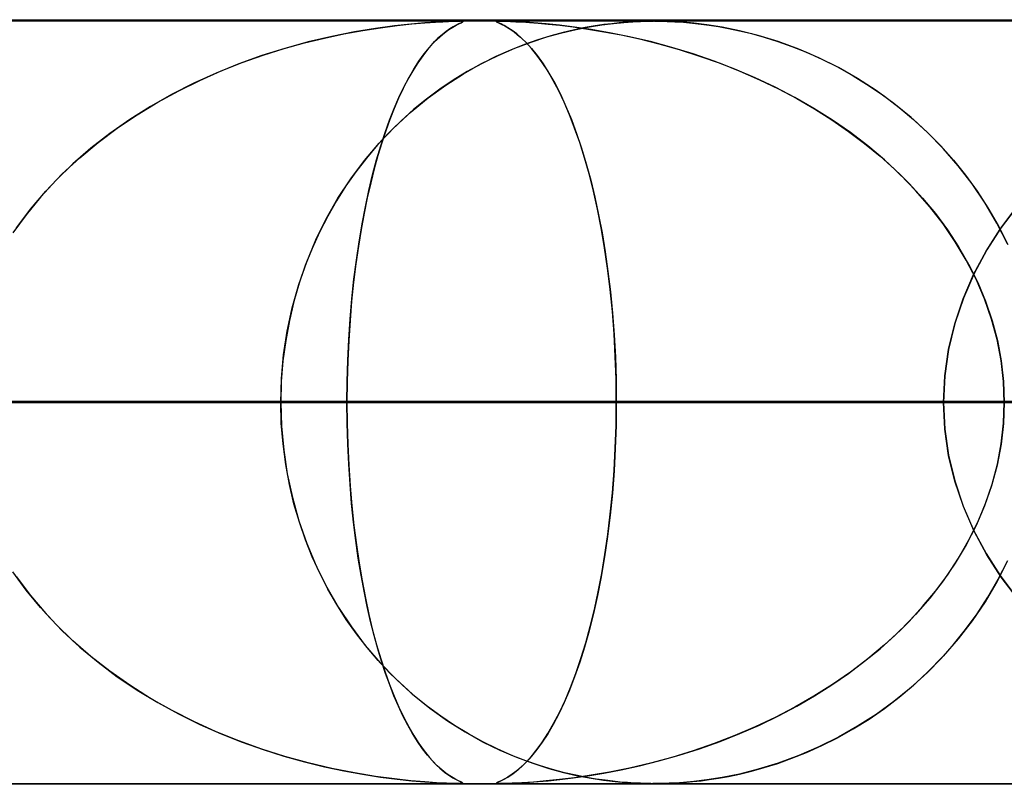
# Model space of a CAD drawing. Header units: millimetres. Extents: x -625 to 625, y -732 to 732.
# Tile 16 of 48: x -135 to -122, y 721 to 732. Entities that reach past the tile are written whole.
import ezdxf

# ---------------------------------------------------------------- set-up
doc = ezdxf.new("R2010")
doc.units = ezdxf.units.MM
doc.layers.add('HIDDEN', color=7, linetype='Continuous')
doc.layers.add('THICK', color=7, linetype='Continuous')

msp = doc.modelspace()

# ---------------------------------------------------------------- linework, layer by layer
at = {"layer": 'HIDDEN'}
for p, q in [((0, 731.49), (-501.5, 731.49)), ((0, 731.49), (-255.284, 731.49)), ((0, 731.49), (-255.284, 731.49)), ((0, 731.48), (-244.666, 731.48)), ((-129.48, 731.469), (-129.633, 731.458)), ((-129.496, 731.468), (-129.396, 731.473)), ((-129.349, 731.476), (-129.48, 731.469)), ((-129.396, 731.473), (-129.322, 731.477)), ((-129.25, 731.479), (-129.349, 731.476)), ((-129.322, 731.477), (-129.266, 731.479)), ((-129.266, 731.479), (-129.221, 731.48)), ((-129.186, 731.48), (-129.25, 731.479)), ((-129.221, 731.48), (-129.186, 731.48)), ((-129.186, 731.48), (-129.184, 731.48)), ((-129.15, 731.479), (-129.186, 731.48)), ((-129.184, 731.48), (-129.181, 731.48)), ((-129.181, 731.48), (-129.178, 731.48)), ((-129.178, 731.48), (-129.176, 731.48)), ((-129.176, 731.48), (-129.174, 731.48)), ((-129.174, 731.48), (-129.171, 731.48)), ((-129.164, 731.48), (-129.147, 731.479)), ((-129.159, 731.46), (-129.139, 731.47)), ((-129.135, 731.476), (-129.15, 731.479)), ((-129.138, 731.47), (-129.149, 731.464)), ((-129.147, 731.479), (-129.137, 731.477)), ((-129.139, 731.47), (-129.135, 731.476)), ((-129.134, 731.474), (-129.138, 731.47)), ((-129.137, 731.477), (-129.134, 731.474)), ((-128.68, 731.479), (-128.695, 731.476)), ((-128.695, 731.473), (-128.694, 731.477)), ((-128.695, 731.476), (-128.689, 731.469)), ((-128.687, 731.468), (-128.695, 731.473)), ((-128.694, 731.477), (-128.684, 731.479)), ((-128.689, 731.469), (-128.668, 731.458)), ((-128.684, 731.479), (-128.668, 731.48)), ((-128.643, 731.48), (-128.68, 731.479)), ((-128.668, 731.48), (-128.643, 731.48)), ((-128.581, 731.479), (-128.643, 731.48)), ((-128.643, 731.48), (-128.61, 731.48)), ((-128.61, 731.48), (-128.566, 731.479)), ((-128.49, 731.476), (-128.581, 731.479)), ((-128.566, 731.479), (-128.512, 731.477)), ((-128.512, 731.477), (-128.444, 731.474)), ((-128.363, 731.47), (-128.49, 731.476)), ((-128.444, 731.474), (-128.362, 731.47)), ((-128.211, 731.46), (-128.363, 731.47)), ((-128.362, 731.47), (-128.264, 731.463)), ((-127.026, 731.464), (-126.908, 731.472)), ((-126.905, 731.472), (-126.993, 731.466)), ((-126.908, 731.472), (-126.809, 731.477)), ((-126.823, 731.476), (-126.905, 731.472)), ((-126.751, 731.478), (-126.823, 731.476)), ((-126.809, 731.477), (-126.722, 731.479)), ((-126.686, 731.48), (-126.751, 731.478)), ((-126.722, 731.479), (-126.639, 731.48)), ((-126.624, 731.48), (-126.686, 731.48)), ((-126.625, 731.48), (-126.545, 731.479)), ((-126.562, 731.48), (-126.624, 731.48)), ((-126.499, 731.478), (-126.562, 731.48)), ((-126.545, 731.479), (-126.459, 731.477)), ((-126.432, 731.476), (-126.499, 731.478)), ((-126.459, 731.477), (-126.36, 731.473)), ((-126.352, 731.473), (-126.432, 731.476)), ((-126.36, 731.473), (-126.246, 731.466)), ((-126.248, 731.466), (-126.352, 731.473)), ((-130.555, 731.34), (-130.853, 731.281)), ((-130.693, 731.314), (-130.447, 731.359)), ((-130.28, 731.386), (-130.555, 731.34)), ((-130.447, 731.359), (-130.213, 731.395)), ((-130.033, 731.419), (-130.28, 731.386)), ((-130.213, 731.395), (-129.996, 731.423)), ((-129.815, 731.443), (-130.033, 731.419)), ((-129.996, 731.423), (-129.802, 731.444)), ((-129.633, 731.458), (-129.815, 731.443)), ((-129.802, 731.444), (-129.633, 731.458)), ((-129.633, 731.458), (-129.496, 731.468)), ((-129.354, 731.346), (-129.408, 731.304)), ((-129.375, 731.33), (-129.318, 731.372)), ((-129.305, 731.381), (-129.354, 731.346)), ((-129.318, 731.372), (-129.268, 731.404)), ((-129.261, 731.408), (-129.305, 731.381)), ((-129.268, 731.404), (-129.225, 731.428)), ((-129.223, 731.429), (-129.261, 731.408)), ((-129.225, 731.428), (-129.189, 731.445)), ((-129.192, 731.444), (-129.223, 731.429)), ((-129.167, 731.456), (-129.192, 731.444)), ((-129.189, 731.445), (-129.159, 731.46)), ((-129.149, 731.464), (-129.167, 731.456)), ((-128.667, 731.458), (-128.687, 731.468)), ((-128.668, 731.458), (-128.634, 731.443)), ((-128.636, 731.444), (-128.667, 731.458)), ((-128.595, 731.423), (-128.636, 731.444)), ((-128.634, 731.443), (-128.587, 731.419)), ((-128.546, 731.395), (-128.595, 731.423)), ((-128.587, 731.419), (-128.531, 731.386)), ((-128.491, 731.359), (-128.546, 731.395)), ((-128.531, 731.386), (-128.465, 731.34)), ((-128.431, 731.314), (-128.491, 731.359)), ((-128.465, 731.34), (-128.392, 731.281)), ((-128.264, 731.463), (-128.15, 731.455)), ((-128.043, 731.445), (-128.211, 731.46)), ((-128.15, 731.455), (-128.017, 731.443)), ((-127.869, 731.428), (-128.043, 731.445)), ((-128.017, 731.443), (-127.864, 731.427)), ((-127.675, 731.404), (-127.869, 731.428)), ((-127.864, 731.427), (-127.691, 731.406)), ((-127.838, 731.329), (-127.653, 731.372)), ((-127.673, 731.368), (-127.823, 731.333)), ((-127.691, 731.406), (-127.498, 731.378)), ((-127.456, 731.372), (-127.675, 731.404)), ((-127.533, 731.396), (-127.673, 731.368)), ((-127.653, 731.372), (-127.479, 731.406)), ((-127.404, 731.418), (-127.533, 731.396)), ((-127.498, 731.378), (-127.288, 731.343)), ((-127.479, 731.406), (-127.316, 731.432)), ((-127.215, 731.33), (-127.456, 731.372)), ((-127.288, 731.435), (-127.404, 731.418)), ((-127.316, 731.432), (-127.164, 731.451)), ((-127.184, 731.448), (-127.288, 731.435)), ((-127.288, 731.343), (-127.062, 731.3)), ((-127.087, 731.458), (-127.184, 731.448)), ((-127.164, 731.451), (-127.026, 731.464)), ((-126.993, 731.466), (-127.087, 731.458)), ((-126.112, 731.454), (-126.248, 731.466)), ((-126.246, 731.466), (-126.129, 731.455)), ((-126.129, 731.455), (-126.016, 731.443)), ((-125.941, 731.433), (-126.112, 731.454)), ((-126.016, 731.443), (-125.909, 731.429)), ((-125.74, 731.402), (-125.941, 731.433)), ((-125.909, 731.429), (-125.79, 731.41)), ((-125.79, 731.41), (-125.657, 731.386)), ((-125.515, 731.356), (-125.74, 731.402)), ((-125.657, 731.386), (-125.512, 731.356)), ((-125.268, 731.294), (-125.515, 731.356)), ((-125.512, 731.356), (-125.356, 731.318)), ((-131.209, 731.196), (-130.948, 731.26)), ((-130.853, 731.281), (-131.16, 731.209)), ((-130.948, 731.26), (-130.693, 731.314)), ((-129.574, 731.138), (-129.505, 731.213)), ((-129.466, 731.252), (-129.528, 731.189)), ((-129.505, 731.213), (-129.438, 731.277)), ((-129.408, 731.304), (-129.466, 731.252)), ((-129.438, 731.277), (-129.375, 731.33)), ((-128.368, 731.26), (-128.431, 731.314)), ((-128.392, 731.281), (-128.315, 731.209)), ((-128.303, 731.196), (-128.368, 731.26)), ((-128.152, 731.238), (-128.329, 731.176)), ((-128.241, 731.207), (-128.035, 731.274)), ((-127.983, 731.29), (-128.152, 731.238)), ((-128.035, 731.274), (-127.838, 731.329)), ((-127.823, 731.333), (-127.983, 731.29)), ((-126.955, 731.277), (-127.215, 731.33)), ((-127.062, 731.3), (-126.822, 731.248)), ((-126.68, 731.213), (-126.955, 731.277)), ((-126.822, 731.248), (-126.569, 731.185)), ((-126.399, 731.138), (-126.68, 731.213)), ((-125.356, 731.318), (-125.189, 731.272)), ((-125.005, 731.213), (-125.268, 731.294)), ((-125.189, 731.272), (-125.013, 731.216)), ((-125.013, 731.216), (-124.828, 731.15)), ((-124.736, 731.115), (-125.005, 731.213)), ((-131.465, 731.125), (-131.769, 731.03)), ((-131.749, 731.036), (-131.477, 731.122)), ((-131.477, 731.122), (-131.209, 731.196)), ((-131.16, 731.209), (-131.465, 731.125)), ((-129.593, 731.115), (-129.66, 731.029)), ((-129.642, 731.052), (-129.574, 731.138)), ((-129.528, 731.189), (-129.593, 731.115)), ((-128.514, 731.103), (-128.704, 731.018)), ((-128.674, 731.032), (-128.454, 731.127)), ((-128.329, 731.176), (-128.514, 731.103)), ((-128.454, 731.127), (-128.241, 731.207)), ((-128.315, 731.209), (-128.238, 731.125)), ((-128.235, 731.122), (-128.303, 731.196)), ((-128.238, 731.125), (-128.161, 731.03)), ((-128.166, 731.036), (-128.235, 731.122)), ((-126.569, 731.185), (-126.305, 731.11)), ((-126.121, 731.052), (-126.399, 731.138)), ((-126.305, 731.11), (-126.035, 731.024)), ((-124.828, 731.15), (-124.636, 731.073)), ((-124.473, 731.001), (-124.736, 731.115)), ((-131.769, 731.03), (-132.069, 730.922)), ((-132.024, 730.939), (-131.749, 731.036)), ((-129.778, 730.853), (-129.711, 730.958)), ((-129.66, 731.029), (-129.726, 730.935)), ((-129.711, 730.958), (-129.642, 731.052)), ((-128.899, 730.921), (-128.674, 731.032)), ((-128.704, 731.018), (-128.893, 730.924)), ((-128.096, 730.939), (-128.166, 731.036)), ((-128.161, 731.03), (-128.084, 730.922)), ((-125.846, 730.958), (-126.121, 731.052)), ((-126.035, 731.024), (-125.768, 730.929)), ((-125.575, 730.853), (-125.846, 730.958)), ((-124.636, 731.073), (-124.436, 730.984)), ((-124.217, 730.873), (-124.473, 731.001)), ((-124.436, 730.984), (-124.231, 730.881)), ((-132.58, 730.706), (-132.301, 730.829)), ((-132.069, 730.922), (-132.366, 730.802)), ((-132.301, 730.829), (-132.024, 730.939)), ((-129.791, 730.832), (-129.855, 730.72)), ((-129.844, 730.739), (-129.778, 730.853)), ((-129.726, 730.935), (-129.791, 730.832)), ((-129.128, 730.792), (-128.899, 730.921)), ((-128.893, 730.924), (-129.079, 730.821)), ((-128.024, 730.829), (-128.096, 730.939)), ((-128.084, 730.922), (-128.008, 730.802)), ((-127.953, 730.706), (-128.024, 730.829)), ((-125.768, 730.929), (-125.507, 730.825)), ((-125.308, 730.739), (-125.575, 730.853)), ((-125.507, 730.825), (-125.252, 730.714)), ((-124.231, 730.881), (-124.023, 730.764)), ((-123.967, 730.731), (-124.217, 730.873)), ((-132.857, 730.569), (-132.58, 730.706)), ((-132.366, 730.802), (-132.658, 730.669)), ((-129.855, 730.72), (-129.916, 730.601)), ((-129.909, 730.615), (-129.844, 730.739)), ((-129.261, 730.71), (-129.439, 730.589)), ((-129.359, 730.645), (-129.128, 730.792)), ((-129.079, 730.821), (-129.261, 730.71)), ((-128.008, 730.802), (-127.933, 730.669)), ((-127.881, 730.569), (-127.953, 730.706)), ((-125.046, 730.615), (-125.308, 730.739)), ((-125.252, 730.714), (-125.004, 730.594)), ((-124.023, 730.764), (-123.817, 730.636)), ((-123.725, 730.575), (-123.967, 730.731)), ((-133.132, 730.419), (-132.857, 730.569)), ((-132.658, 730.669), (-132.944, 730.524)), ((-129.916, 730.601), (-129.977, 730.473)), ((-129.973, 730.482), (-129.909, 730.615)), ((-129.439, 730.589), (-129.612, 730.461)), ((-129.588, 730.479), (-129.359, 730.645)), ((-127.933, 730.669), (-127.858, 730.524)), ((-127.81, 730.419), (-127.881, 730.569)), ((-124.79, 730.482), (-125.046, 730.615)), ((-125.004, 730.594), (-124.763, 730.467)), ((-123.817, 730.636), (-123.616, 730.498)), ((-123.492, 730.405), (-123.725, 730.575)), ((-132.944, 730.524), (-133.224, 730.365)), ((-130.035, 730.338), (-129.973, 730.482)), ((-129.977, 730.473), (-130.035, 730.338)), ((-129.812, 730.295), (-129.588, 730.479)), ((-129.612, 730.461), (-129.78, 730.324)), ((-127.858, 730.524), (-127.786, 730.365)), ((-124.54, 730.338), (-124.79, 730.482)), ((-124.763, 730.467), (-124.529, 730.332)), ((-123.616, 730.498), (-123.421, 730.35)), ((-133.224, 730.365), (-133.496, 730.194)), ((-133.401, 730.256), (-133.132, 730.419)), ((-130.095, 730.185), (-130.035, 730.338)), ((-130.035, 730.338), (-130.092, 730.195)), ((-129.78, 730.324), (-129.943, 730.178)), ((-127.74, 730.256), (-127.81, 730.419)), ((-127.786, 730.365), (-127.715, 730.194)), ((-124.296, 730.185), (-124.54, 730.338)), ((-124.529, 730.332), (-124.302, 730.189)), ((-123.267, 730.221), (-123.492, 730.405)), ((-123.421, 730.35), (-123.233, 730.192)), ((-133.496, 730.194), (-133.759, 730.01)), ((-133.661, 730.081), (-133.401, 730.256)), ((-130.154, 730.022), (-130.095, 730.185)), ((-130.092, 730.195), (-130.146, 730.045)), ((-130.027, 730.097), (-129.812, 730.295)), ((-127.672, 730.081), (-127.74, 730.256)), ((-127.715, 730.194), (-127.646, 730.01)), ((-124.302, 730.189), (-124.084, 730.038)), ((-124.061, 730.022), (-124.296, 730.185)), ((-123.051, 730.023), (-123.267, 730.221)), ((-123.233, 730.192), (-123.052, 730.025)), ((-133.912, 729.893), (-133.661, 730.081)), ((-130.231, 729.884), (-130.027, 730.097)), ((-129.943, 730.178), (-130.1, 730.024)), ((-127.606, 729.893), (-127.672, 730.081)), ((-133.759, 730.01), (-134.008, 729.816)), ((-130.1, 730.024), (-130.252, 729.861)), ((-130.21, 729.848), (-130.154, 730.022)), ((-130.146, 730.045), (-130.198, 729.887)), ((-127.646, 730.01), (-127.581, 729.816)), ((-124.084, 730.038), (-123.874, 729.88)), ((-123.833, 729.848), (-124.061, 730.022)), ((-123.052, 730.025), (-122.877, 729.847)), ((-122.845, 729.812), (-123.051, 730.023)), ((-134.008, 729.816), (-134.243, 729.612)), ((-134.153, 729.693), (-133.912, 729.893)), ((-130.424, 729.657), (-130.231, 729.884)), ((-130.252, 729.861), (-130.398, 729.689)), ((-130.265, 729.664), (-130.21, 729.848)), ((-130.198, 729.887), (-130.249, 729.721)), ((-127.543, 729.693), (-127.606, 729.893)), ((-127.581, 729.816), (-127.519, 729.612)), ((-123.874, 729.88), (-123.673, 729.715)), ((-123.615, 729.664), (-123.833, 729.848)), ((-122.877, 729.847), (-122.711, 729.661)), ((-122.65, 729.587), (-122.845, 729.812)), ((-134.381, 729.481), (-134.153, 729.693)), ((-130.398, 729.689), (-130.537, 729.51)), ((-130.317, 729.47), (-130.265, 729.664)), ((-130.249, 729.721), (-130.297, 729.547)), ((-127.483, 729.48), (-127.543, 729.693)), ((-123.673, 729.715), (-123.479, 729.541)), ((-123.405, 729.47), (-123.615, 729.664)), ((-134.243, 729.612), (-134.463, 729.399)), ((-130.604, 729.416), (-130.424, 729.657)), ((-130.297, 729.547), (-130.343, 729.363)), ((-127.519, 729.612), (-127.462, 729.399)), ((-123.479, 729.541), (-123.293, 729.357)), ((-122.711, 729.661), (-122.552, 729.464)), ((-122.467, 729.349), (-122.65, 729.587)), ((-134.597, 729.256), (-134.381, 729.481)), ((-130.771, 729.162), (-130.604, 729.416)), ((-130.537, 729.51), (-130.668, 729.323)), ((-130.366, 729.266), (-130.317, 729.47)), ((-127.427, 729.256), (-127.483, 729.48)), ((-123.207, 729.266), (-123.405, 729.47)), ((-122.552, 729.464), (-122.402, 729.257)), ((-134.463, 729.399), (-134.667, 729.177)), ((-130.668, 729.323), (-130.791, 729.129)), ((-130.343, 729.363), (-130.387, 729.17)), ((-127.462, 729.399), (-127.408, 729.177)), ((-123.293, 729.357), (-123.116, 729.164)), ((-122.297, 729.099), (-122.467, 729.349)), ((-134.667, 729.177), (-134.855, 728.947)), ((-134.798, 729.02), (-134.597, 729.256)), ((-130.924, 728.895), (-130.771, 729.162)), ((-130.387, 729.17), (-130.429, 728.967)), ((-130.412, 729.051), (-130.366, 729.266)), ((-127.374, 729.02), (-127.427, 729.256)), ((-127.408, 729.177), (-127.359, 728.947)), ((-123.02, 729.051), (-123.207, 729.266)), ((-123.116, 729.164), (-122.948, 728.962)), ((-122.402, 729.257), (-122.259, 729.038)), ((-134.983, 728.773), (-134.798, 729.02)), ((-130.791, 729.129), (-130.906, 728.927)), ((-130.455, 728.827), (-130.412, 729.051)), ((-127.325, 728.773), (-127.374, 729.02)), ((-122.847, 728.827), (-123.02, 729.051)), ((-122.142, 728.838), (-122.297, 729.099)), ((-122.259, 729.038), (-122.124, 728.805)), ((-122.1, 728.757), (-121.896, 729.031)), ((-121.874, 729.058), (-122.085, 728.779)), ((-134.855, 728.947), (-135.027, 728.709)), ((-131.06, 728.618), (-130.924, 728.895)), ((-130.906, 728.927), (-131.013, 728.719)), ((-130.429, 728.967), (-130.468, 728.755)), ((-127.359, 728.947), (-127.313, 728.709)), ((-122.948, 728.962), (-122.791, 728.75)), ((-130.494, 728.594), (-130.455, 728.827)), ((-127.281, 728.514), (-127.325, 728.773)), ((-122.687, 728.594), (-122.847, 728.827)), ((-122.085, 728.779), (-122.275, 728.485)), ((-122.003, 728.566), (-122.142, 728.838)), ((-122.124, 728.805), (-121.999, 728.559)), ((-131.013, 728.719), (-131.111, 728.504)), ((-130.468, 728.755), (-130.504, 728.533)), ((-127.313, 728.709), (-127.272, 728.462)), ((-122.791, 728.75), (-122.645, 728.528)), ((-122.285, 728.468), (-122.1, 728.757)), ((-131.111, 728.504), (-131.199, 728.281)), ((-131.181, 728.33), (-131.06, 728.618)), ((-130.504, 728.533), (-130.537, 728.302)), ((-130.53, 728.353), (-130.494, 728.594)), ((-127.241, 728.245), (-127.281, 728.514)), ((-122.543, 728.353), (-122.687, 728.594)), ((-122.645, 728.528), (-122.513, 728.298)), ((-127.272, 728.462), (-127.236, 728.205)), ((-122.447, 728.164), (-122.285, 728.468)), ((-122.275, 728.485), (-122.441, 728.176)), ((-131.284, 728.033), (-131.181, 728.33)), ((-131.199, 728.281), (-131.279, 728.051)), ((-130.537, 728.302), (-130.566, 728.063)), ((-130.562, 728.103), (-130.53, 728.353)), ((-127.207, 727.967), (-127.241, 728.245)), ((-122.415, 728.103), (-122.543, 728.353)), ((-122.513, 728.298), (-122.394, 728.059)), ((-127.236, 728.205), (-127.204, 727.937)), ((-122.584, 727.847), (-122.447, 728.164)), ((-122.441, 728.176), (-122.581, 727.855)), ((-131.369, 727.729), (-131.284, 728.033)), ((-131.279, 728.051), (-131.349, 727.811)), ((-130.566, 728.063), (-130.592, 727.816)), ((-130.589, 727.846), (-130.562, 728.103)), ((-122.304, 727.846), (-122.415, 728.103)), ((-122.394, 728.059), (-122.291, 727.813)), ((-127.178, 727.68), (-127.207, 727.967)), ((-127.204, 727.937), (-127.176, 727.66)), ((-131.436, 727.421), (-131.369, 727.729)), ((-131.349, 727.811), (-131.408, 727.56)), ((-130.592, 727.816), (-130.613, 727.562)), ((-130.612, 727.581), (-130.589, 727.846)), ((-122.694, 727.519), (-122.584, 727.847)), ((-122.581, 727.855), (-122.693, 727.523)), ((-122.212, 727.581), (-122.304, 727.846)), ((-122.291, 727.813), (-122.205, 727.559)), ((-127.156, 727.388), (-127.178, 727.68)), ((-127.176, 727.66), (-127.155, 727.374)), ((-131.408, 727.56), (-131.456, 727.299)), ((-130.63, 727.312), (-130.612, 727.581)), ((-130.613, 727.562), (-130.63, 727.301)), ((-122.693, 727.523), (-122.774, 727.184)), ((-122.774, 727.182), (-122.694, 727.519)), ((-122.139, 727.312), (-122.212, 727.581)), ((-122.205, 727.559), (-122.136, 727.299)), ((-131.483, 727.111), (-131.436, 727.421)), ((-127.14, 727.092), (-127.156, 727.388)), ((-127.155, 727.374), (-127.139, 727.083)), ((-131.456, 727.299), (-131.492, 727.032)), ((-130.63, 727.301), (-130.643, 727.034)), ((-130.642, 727.039), (-130.63, 727.312)), ((-122.087, 727.039), (-122.139, 727.312)), ((-122.136, 727.299), (-122.086, 727.033)), ((-131.511, 726.801), (-131.483, 727.111)), ((-127.13, 726.792), (-127.14, 727.092)), ((-122.774, 727.184), (-122.823, 726.839)), ((-122.823, 726.839), (-122.774, 727.182)), ((-131.492, 727.032), (-131.513, 726.762)), ((-130.65, 726.765), (-130.642, 727.039)), ((-130.643, 727.034), (-130.65, 726.763)), ((-127.139, 727.083), (-127.13, 726.788)), ((-122.056, 726.765), (-122.087, 727.039)), ((-122.086, 727.033), (-122.056, 726.763)), ((-122.84, 726.49), (-122.823, 726.839)), ((-122.823, 726.839), (-122.84, 726.49)), ((-131.52, 726.49), (-131.511, 726.801)), ((-131.513, 726.762), (-131.52, 726.49)), ((-130.653, 726.49), (-130.65, 726.765)), ((-130.65, 726.763), (-130.653, 726.49)), ((-127.127, 726.49), (-127.13, 726.792)), ((-127.13, 726.788), (-127.127, 726.49)), ((-122.045, 726.49), (-122.056, 726.765)), ((-122.056, 726.763), (-122.045, 726.49)), ((-248.21, 726.49), (-130.653, 726.49)), ((-130.653, 726.49), (-248.21, 726.49)), ((0, 726.49), (-243.161, 726.49)), ((-243.161, 726.49), (0, 726.49)), ((-238.081, 726.49), (0, 726.49)), ((0, 726.49), (-238.081, 726.49)), ((-122.84, 726.49), (-232.861, 726.49)), ((-232.861, 726.49), (-122.84, 726.49)), ((0, 726.49), (-230.269, 726.49)), ((-230.269, 726.49), (0, 726.49)), ((-225.189, 726.49), (0, 726.49)), ((0, 726.49), (-225.189, 726.49)), ((-222.879, 726.49), (-117.758, 726.49)), ((-117.758, 726.49), (-222.879, 726.49)), ((0, 726.49), (-217.377, 726.49)), ((-217.377, 726.49), (0, 726.49)), ((-212.296, 726.49), (0, 726.49)), ((0, 726.49), (-212.296, 726.49)), ((-109.945, 726.49), (-207.53, 726.49)), ((-207.53, 726.49), (-109.945, 726.49)), ((0, 726.49), (-204.484, 726.49)), ((-204.484, 726.49), (0, 726.49)), ((-199.404, 726.49), (0, 726.49)), ((0, 726.49), (-199.404, 726.49)), ((-197.547, 726.49), (-104.863, 726.49)), ((-104.863, 726.49), (-197.547, 726.49)), ((0, 726.49), (-191.592, 726.49)), ((-191.592, 726.49), (0, 726.49)), ((-186.511, 726.49), (0, 726.49)), ((0, 726.49), (-186.511, 726.49)), ((-97.049, 726.49), (-182.196, 726.49)), ((-182.196, 726.49), (-97.049, 726.49)), ((0, 726.49), (-178.699, 726.49)), ((-178.699, 726.49), (0, 726.49)), ((-173.619, 726.49), (0, 726.49)), ((0, 726.49), (-173.619, 726.49)), ((-172.212, 726.49), (-91.967, 726.49)), ((-91.967, 726.49), (-172.212, 726.49)), ((0, 726.49), (-165.807, 726.49)), ((-165.807, 726.49), (0, 726.49)), ((-160.726, 726.49), (0, 726.49)), ((0, 726.49), (-160.726, 726.49)), ((-84.152, 726.49), (-156.86, 726.49)), ((-156.86, 726.49), (-84.152, 726.49)), ((0, 726.49), (-152.913, 726.49)), ((-152.913, 726.49), (0, 726.49)), ((-147.833, 726.49), (0, 726.49)), ((0, 726.49), (-147.833, 726.49)), ((-146.875, 726.49), (-79.069, 726.49)), ((-79.069, 726.49), (-146.875, 726.49)), ((-131.52, 726.49), (-146.875, 726.49)), ((-146.875, 726.49), (-131.52, 726.49)), ((0, 726.49), (-140.02, 726.49)), ((-140.02, 726.49), (0, 726.49)), ((-134.939, 726.49), (0, 726.49)), ((0, 726.49), (-134.939, 726.49)), ((-134.939, 726.49), (-127.127, 726.49)), ((-127.127, 726.49), (-134.939, 726.49)), ((-131.52, 726.49), (-131.511, 726.178)), ((-71.253, 726.49), (-131.52, 726.49)), ((-131.52, 726.49), (-71.253, 726.49)), ((-131.513, 726.217), (-131.52, 726.49)), ((-130.653, 726.49), (-130.65, 726.215)), ((-130.65, 726.217), (-130.653, 726.49)), ((-122.84, 726.49), (-130.653, 726.49)), ((-130.653, 726.49), (-122.84, 726.49)), ((-127.127, 726.49), (-127.13, 726.188)), ((-127.13, 726.189), (-127.127, 726.49)), ((0, 726.49), (-127.127, 726.49)), ((-127.127, 726.49), (0, 726.49)), ((-122.823, 726.141), (-122.84, 726.49)), ((-122.84, 726.49), (-122.823, 726.141)), ((-122.056, 726.217), (-122.045, 726.49)), ((-122.045, 726.49), (-122.056, 726.215)), ((-131.491, 725.946), (-131.513, 726.217)), ((-130.643, 725.947), (-130.65, 726.217)), ((-130.65, 726.215), (-130.642, 725.941)), ((-127.14, 725.891), (-127.13, 726.189)), ((-127.13, 726.188), (-127.14, 725.888)), ((-122.056, 726.215), (-122.087, 725.941)), ((-122.086, 725.947), (-122.056, 726.217)), ((-131.511, 726.178), (-131.482, 725.865)), ((-122.774, 725.796), (-122.823, 726.141)), ((-122.823, 726.141), (-122.774, 725.798)), ((-131.456, 725.678), (-131.491, 725.946)), ((-130.63, 725.681), (-130.643, 725.947)), ((-130.642, 725.941), (-130.63, 725.669)), ((-122.087, 725.941), (-122.139, 725.669)), ((-122.136, 725.681), (-122.086, 725.947)), ((-131.482, 725.865), (-131.435, 725.554)), ((-127.156, 725.597), (-127.14, 725.891)), ((-127.14, 725.888), (-127.156, 725.592)), ((-122.774, 725.798), (-122.694, 725.461)), ((-122.693, 725.457), (-122.774, 725.796)), ((-131.407, 725.416), (-131.456, 725.678)), ((-130.613, 725.421), (-130.63, 725.681)), ((-130.63, 725.669), (-130.612, 725.399)), ((-122.139, 725.669), (-122.212, 725.399)), ((-122.205, 725.421), (-122.136, 725.681)), ((-131.435, 725.554), (-131.368, 725.244)), ((-127.178, 725.308), (-127.156, 725.597)), ((-127.156, 725.592), (-127.178, 725.3)), ((-131.347, 725.164), (-131.407, 725.416)), ((-130.592, 725.167), (-130.613, 725.421)), ((-122.694, 725.461), (-122.584, 725.133)), ((-122.581, 725.125), (-122.693, 725.457)), ((-122.291, 725.167), (-122.205, 725.421)), ((-130.612, 725.399), (-130.589, 725.134)), ((-127.178, 725.3), (-127.207, 725.013)), ((-127.205, 725.028), (-127.178, 725.308)), ((-122.212, 725.399), (-122.304, 725.134)), ((-131.368, 725.244), (-131.282, 724.939)), ((-131.277, 724.923), (-131.347, 725.164)), ((-130.567, 724.921), (-130.592, 725.167)), ((-122.394, 724.921), (-122.291, 725.167)), ((-130.589, 725.134), (-130.562, 724.877)), ((-127.238, 724.759), (-127.205, 725.028)), ((-122.584, 725.133), (-122.447, 724.816)), ((-122.441, 724.804), (-122.581, 725.125)), ((-122.304, 725.134), (-122.415, 724.877)), ((-131.282, 724.939), (-131.177, 724.641)), ((-131.197, 724.692), (-131.277, 724.923)), ((-130.537, 724.682), (-130.567, 724.921)), ((-127.207, 725.013), (-127.241, 724.735)), ((-122.513, 724.682), (-122.394, 724.921)), ((-130.562, 724.877), (-130.53, 724.627)), ((-122.415, 724.877), (-122.543, 724.627)), ((-122.447, 724.816), (-122.285, 724.512)), ((-122.275, 724.495), (-122.441, 724.804)), ((-131.108, 724.469), (-131.197, 724.692)), ((-131.177, 724.641), (-131.056, 724.352)), ((-130.505, 724.452), (-130.537, 724.682)), ((-127.241, 724.735), (-127.281, 724.466)), ((-127.275, 724.499), (-127.238, 724.759)), ((-122.645, 724.452), (-122.513, 724.682)), ((-130.53, 724.627), (-130.494, 724.386)), ((-122.543, 724.627), (-122.687, 724.386)), ((-122.285, 724.512), (-122.1, 724.223)), ((-131.009, 724.253), (-131.108, 724.469)), ((-130.469, 724.23), (-130.505, 724.452)), ((-130.494, 724.386), (-130.455, 724.153)), ((-127.281, 724.466), (-127.325, 724.207)), ((-127.317, 724.25), (-127.275, 724.499)), ((-122.687, 724.386), (-122.847, 724.153)), ((-122.791, 724.23), (-122.645, 724.452)), ((-122.085, 724.201), (-122.275, 724.495)), ((-122.003, 724.414), (-122.142, 724.142)), ((-122.124, 724.175), (-121.999, 724.421)), ((-134.855, 724.033), (-135.027, 724.271)), ((-131.056, 724.352), (-130.918, 724.073)), ((-130.902, 724.044), (-131.009, 724.253)), ((-127.363, 724.01), (-127.317, 724.25)), ((-134.983, 724.207), (-134.798, 723.96)), ((-130.43, 724.018), (-130.469, 724.23)), ((-130.455, 724.153), (-130.412, 723.929)), ((-127.325, 724.207), (-127.374, 723.96)), ((-122.847, 724.153), (-123.02, 723.929)), ((-122.948, 724.018), (-122.791, 724.23)), ((-122.142, 724.142), (-122.297, 723.881)), ((-122.259, 723.942), (-122.124, 724.175)), ((-122.1, 724.223), (-121.896, 723.949)), ((-121.874, 723.922), (-122.085, 724.201)), ((-134.667, 723.803), (-134.855, 724.033)), ((-130.918, 724.073), (-130.764, 723.806)), ((-130.786, 723.842), (-130.902, 724.044)), ((-130.388, 723.816), (-130.43, 724.018)), ((-127.414, 723.779), (-127.363, 724.01)), ((-123.116, 723.816), (-122.948, 724.018)), ((-134.798, 723.96), (-134.597, 723.724)), ((-130.412, 723.929), (-130.366, 723.714)), ((-127.374, 723.96), (-127.427, 723.724)), ((-123.02, 723.929), (-123.207, 723.714)), ((-122.297, 723.881), (-122.467, 723.631)), ((-122.402, 723.723), (-122.259, 723.942)), ((-134.463, 723.581), (-134.667, 723.803)), ((-130.662, 723.647), (-130.786, 723.842)), ((-130.764, 723.806), (-130.595, 723.551)), ((-130.344, 723.623), (-130.388, 723.816)), ((-127.468, 723.556), (-127.414, 723.779)), ((-123.293, 723.623), (-123.116, 723.816)), ((-134.597, 723.724), (-134.382, 723.5)), ((-130.529, 723.46), (-130.662, 723.647)), ((-130.366, 723.714), (-130.317, 723.51)), ((-130.298, 723.439), (-130.344, 723.623)), ((-127.427, 723.724), (-127.483, 723.5)), ((-123.479, 723.439), (-123.293, 723.623)), ((-123.207, 723.714), (-123.405, 723.51)), ((-122.467, 723.631), (-122.65, 723.393)), ((-122.552, 723.516), (-122.402, 723.723)), ((-134.243, 723.368), (-134.463, 723.581)), ((-134.382, 723.5), (-134.153, 723.287)), ((-130.595, 723.551), (-130.413, 723.309)), ((-130.317, 723.51), (-130.265, 723.316)), ((-127.483, 723.5), (-127.543, 723.287)), ((-127.527, 723.341), (-127.468, 723.556)), ((-123.405, 723.51), (-123.615, 723.316)), ((-122.711, 723.319), (-122.552, 723.516)), ((-134.008, 723.164), (-134.243, 723.368)), ((-130.39, 723.281), (-130.529, 723.46)), ((-130.25, 723.265), (-130.298, 723.439)), ((-123.673, 723.265), (-123.479, 723.439)), ((-122.65, 723.393), (-122.845, 723.168)), ((-134.153, 723.287), (-133.913, 723.087)), ((-130.413, 723.309), (-130.218, 723.082)), ((-130.243, 723.109), (-130.39, 723.281)), ((-130.265, 723.316), (-130.21, 723.132)), ((-130.2, 723.1), (-130.25, 723.265)), ((-127.543, 723.287), (-127.606, 723.087)), ((-127.59, 723.137), (-127.527, 723.341)), ((-123.874, 723.1), (-123.673, 723.265)), ((-123.615, 723.316), (-123.833, 723.132)), ((-122.877, 723.133), (-122.711, 723.319)), ((-133.759, 722.97), (-134.008, 723.164)), ((-133.913, 723.087), (-133.662, 722.899)), ((-130.09, 722.946), (-130.243, 723.109)), ((-130.21, 723.132), (-130.154, 722.958)), ((-130.148, 722.942), (-130.2, 723.1)), ((-127.606, 723.087), (-127.672, 722.899)), ((-127.656, 722.942), (-127.59, 723.137)), ((-124.084, 722.942), (-123.874, 723.1)), ((-123.833, 723.132), (-124.061, 722.958)), ((-123.052, 722.955), (-122.877, 723.133)), ((-122.845, 723.168), (-123.051, 722.957)), ((-133.496, 722.786), (-133.759, 722.97)), ((-130.218, 723.082), (-130.013, 722.869)), ((-130.154, 722.958), (-130.095, 722.795)), ((-124.061, 722.958), (-124.296, 722.795)), ((-133.662, 722.899), (-133.401, 722.724)), ((-130.094, 722.791), (-130.148, 722.942)), ((-129.932, 722.792), (-130.09, 722.946)), ((-130.013, 722.869), (-129.796, 722.671)), ((-127.672, 722.899), (-127.74, 722.724)), ((-127.726, 722.758), (-127.656, 722.942)), ((-124.302, 722.791), (-124.084, 722.942)), ((-123.051, 722.957), (-123.267, 722.759)), ((-123.233, 722.788), (-123.052, 722.955)), ((-133.224, 722.615), (-133.496, 722.786)), ((-133.401, 722.724), (-133.132, 722.561)), ((-130.095, 722.795), (-130.035, 722.642)), ((-130.038, 722.648), (-130.094, 722.791)), ((-129.767, 722.646), (-129.932, 722.792)), ((-127.74, 722.724), (-127.81, 722.561)), ((-127.798, 722.586), (-127.726, 722.758)), ((-124.296, 722.795), (-124.54, 722.642)), ((-124.529, 722.648), (-124.302, 722.791)), ((-123.267, 722.759), (-123.492, 722.575)), ((-123.421, 722.63), (-123.233, 722.788)), ((-132.944, 722.456), (-133.224, 722.615)), ((-129.98, 722.513), (-130.038, 722.648)), ((-130.035, 722.642), (-129.973, 722.498)), ((-129.796, 722.671), (-129.57, 722.488)), ((-129.598, 722.509), (-129.767, 722.646)), ((-127.872, 722.429), (-127.798, 722.586)), ((-124.54, 722.642), (-124.79, 722.498)), ((-124.763, 722.513), (-124.529, 722.648)), ((-123.492, 722.575), (-123.725, 722.405)), ((-123.616, 722.482), (-123.421, 722.63)), ((-133.132, 722.561), (-132.858, 722.411)), ((-132.658, 722.311), (-132.944, 722.456)), ((-129.92, 722.386), (-129.98, 722.513)), ((-129.973, 722.498), (-129.909, 722.365)), ((-129.424, 722.38), (-129.598, 722.509)), ((-129.57, 722.488), (-129.339, 722.322)), ((-127.81, 722.561), (-127.881, 722.411)), ((-124.79, 722.498), (-125.046, 722.365)), ((-125.004, 722.386), (-124.763, 722.513)), ((-123.817, 722.344), (-123.616, 722.482)), ((-132.858, 722.411), (-132.58, 722.274)), ((-129.858, 722.266), (-129.92, 722.386)), ((-129.909, 722.365), (-129.844, 722.241)), ((-129.245, 722.26), (-129.424, 722.38)), ((-129.339, 722.322), (-129.107, 722.176)), ((-127.881, 722.411), (-127.953, 722.274)), ((-127.947, 722.284), (-127.872, 722.429)), ((-125.046, 722.365), (-125.308, 722.241)), ((-125.252, 722.266), (-125.004, 722.386)), ((-124.023, 722.216), (-123.817, 722.344)), ((-123.725, 722.405), (-123.967, 722.249)), ((-132.366, 722.178), (-132.658, 722.311)), ((-132.58, 722.274), (-132.302, 722.151)), ((-129.795, 722.155), (-129.858, 722.266)), ((-129.844, 722.241), (-129.778, 722.127)), ((-129.063, 722.149), (-129.245, 722.26)), ((-128.024, 722.153), (-127.947, 722.284)), ((-127.953, 722.274), (-128.024, 722.151)), ((-125.308, 722.241), (-125.575, 722.127)), ((-125.507, 722.155), (-125.252, 722.266)), ((-124.231, 722.099), (-124.023, 722.216)), ((-123.967, 722.249), (-124.217, 722.107)), ((-132.069, 722.058), (-132.366, 722.178)), ((-132.302, 722.151), (-132.025, 722.041)), ((-131.769, 721.95), (-132.069, 722.058)), ((-129.73, 722.051), (-129.795, 722.155)), ((-129.778, 722.127), (-129.711, 722.022)), ((-129.107, 722.176), (-128.878, 722.048)), ((-128.876, 722.047), (-129.063, 722.149)), ((-128.101, 722.034), (-128.024, 722.153)), ((-128.024, 722.151), (-128.096, 722.041)), ((-125.575, 722.127), (-125.846, 722.022)), ((-125.768, 722.051), (-125.507, 722.155)), ((-124.217, 722.107), (-124.473, 721.979)), ((-124.436, 721.996), (-124.231, 722.099)), ((-132.025, 722.041), (-131.75, 721.944)), ((-131.465, 721.855), (-131.769, 721.95)), ((-131.75, 721.944), (-131.478, 721.859)), ((-129.664, 721.956), (-129.73, 722.051)), ((-129.711, 722.022), (-129.642, 721.928)), ((-129.597, 721.87), (-129.664, 721.956)), ((-129.642, 721.928), (-129.574, 721.842)), ((-128.878, 722.048), (-128.652, 721.938)), ((-128.685, 721.953), (-128.876, 722.047)), ((-128.494, 721.869), (-128.685, 721.953)), ((-128.652, 721.938), (-128.432, 721.844)), ((-128.256, 721.834), (-128.179, 721.928)), ((-128.166, 721.944), (-128.235, 721.859)), ((-128.179, 721.928), (-128.101, 722.034)), ((-128.096, 722.041), (-128.166, 721.944)), ((-126.121, 721.928), (-126.399, 721.842)), ((-126.305, 721.87), (-126.035, 721.956)), ((-125.846, 722.022), (-126.121, 721.928)), ((-126.035, 721.956), (-125.768, 722.051)), ((-124.473, 721.979), (-124.736, 721.865)), ((-124.636, 721.907), (-124.436, 721.996)), ((-131.478, 721.859), (-131.21, 721.784)), ((-131.16, 721.771), (-131.465, 721.855)), ((-129.532, 721.796), (-129.597, 721.87)), ((-129.574, 721.842), (-129.505, 721.767)), ((-128.31, 721.797), (-128.494, 721.869)), ((-128.432, 721.844), (-128.218, 721.765)), ((-128.334, 721.752), (-128.256, 721.834)), ((-128.235, 721.859), (-128.303, 721.784)), ((-126.399, 721.842), (-126.68, 721.767)), ((-126.569, 721.796), (-126.305, 721.87)), ((-125.013, 721.764), (-124.828, 721.83)), ((-124.736, 721.865), (-125.005, 721.767)), ((-124.828, 721.83), (-124.636, 721.907)), ((-131.21, 721.784), (-130.948, 721.72)), ((-130.853, 721.699), (-131.16, 721.771)), ((-130.948, 721.72), (-130.694, 721.666)), ((-130.555, 721.64), (-130.853, 721.699)), ((-129.47, 721.732), (-129.532, 721.796)), ((-129.505, 721.767), (-129.438, 721.703)), ((-129.412, 721.68), (-129.47, 721.732)), ((-129.438, 721.703), (-129.375, 721.65)), ((-129.358, 721.637), (-129.412, 721.68)), ((-128.483, 721.626), (-128.411, 721.682)), ((-128.368, 721.72), (-128.431, 721.666)), ((-128.411, 721.682), (-128.334, 721.752)), ((-128.303, 721.784), (-128.368, 721.72)), ((-128.133, 721.736), (-128.31, 721.797)), ((-128.218, 721.765), (-128.012, 721.699)), ((-127.964, 721.685), (-128.133, 721.736)), ((-128.012, 721.699), (-127.816, 721.646)), ((-127.805, 721.642), (-127.964, 721.685)), ((-127.288, 721.637), (-127.062, 721.68)), ((-126.955, 721.703), (-127.215, 721.65)), ((-127.062, 721.68), (-126.822, 721.732)), ((-126.68, 721.767), (-126.955, 721.703)), ((-126.822, 721.732), (-126.569, 721.796)), ((-125.268, 721.686), (-125.515, 721.624)), ((-125.356, 721.662), (-125.189, 721.708)), ((-125.005, 721.767), (-125.268, 721.686)), ((-125.189, 721.708), (-125.013, 721.764)), ((-130.694, 721.666), (-130.448, 721.621)), ((-130.28, 721.594), (-130.555, 721.64)), ((-130.448, 721.621), (-130.213, 721.585)), ((-130.033, 721.561), (-130.28, 721.594)), ((-130.213, 721.585), (-129.997, 721.557)), ((-129.815, 721.537), (-130.033, 721.561)), ((-129.997, 721.557), (-129.802, 721.536)), ((-129.375, 721.65), (-129.318, 721.608)), ((-129.308, 721.602), (-129.358, 721.637)), ((-129.318, 721.608), (-129.268, 721.576)), ((-129.264, 721.574), (-129.308, 721.602)), ((-129.268, 721.576), (-129.225, 721.552)), ((-129.226, 721.553), (-129.264, 721.574)), ((-129.194, 721.537), (-129.226, 721.553)), ((-129.225, 721.552), (-129.189, 721.534)), ((-128.645, 721.532), (-128.602, 721.553)), ((-128.595, 721.557), (-128.636, 721.536)), ((-128.602, 721.553), (-128.547, 721.584)), ((-128.546, 721.585), (-128.595, 721.557)), ((-128.547, 721.584), (-128.483, 721.626)), ((-128.491, 721.621), (-128.546, 721.585)), ((-128.431, 721.666), (-128.491, 721.621)), ((-127.869, 721.552), (-128.043, 721.534)), ((-128.017, 721.537), (-127.864, 721.553)), ((-127.675, 721.576), (-127.869, 721.552)), ((-127.864, 721.553), (-127.691, 721.574)), ((-127.816, 721.646), (-127.63, 721.603)), ((-127.655, 721.608), (-127.805, 721.642)), ((-127.691, 721.574), (-127.498, 721.602)), ((-127.456, 721.608), (-127.675, 721.576)), ((-127.516, 721.581), (-127.655, 721.608)), ((-127.63, 721.603), (-127.457, 721.57)), ((-127.388, 721.559), (-127.516, 721.581)), ((-127.498, 721.602), (-127.288, 721.637)), ((-127.457, 721.57), (-127.294, 721.545)), ((-127.215, 721.65), (-127.456, 721.608)), ((-127.273, 721.543), (-127.388, 721.559)), ((-127.294, 721.545), (-127.143, 721.527)), ((-127.17, 721.53), (-127.273, 721.543)), ((-125.941, 721.547), (-126.112, 721.526)), ((-126.016, 721.537), (-125.909, 721.551)), ((-125.74, 721.578), (-125.941, 721.547)), ((-125.909, 721.551), (-125.79, 721.57)), ((-125.79, 721.57), (-125.657, 721.594)), ((-125.515, 721.624), (-125.74, 721.578)), ((-125.657, 721.594), (-125.512, 721.624)), ((-125.512, 721.624), (-125.356, 721.662)), ((0, 721.49), (-501.5, 721.49)), ((0, 721.49), (-255.284, 721.49)), ((0, 721.49), (-255.284, 721.49)), ((-253.25, 721.5), (-129.186, 721.5)), ((-244.666, 721.5), (0, 721.5)), ((-227.925, 721.5), (-116.295, 721.5)), ((-202.6, 721.5), (-103.404, 721.5)), ((-177.275, 721.5), (-90.512, 721.5)), ((-151.95, 721.5), (-77.621, 721.5)), ((-129.633, 721.522), (-129.815, 721.537)), ((-129.802, 721.536), (-129.633, 721.522)), ((-129.48, 721.511), (-129.633, 721.522)), ((-129.633, 721.522), (-129.497, 721.512)), ((-129.497, 721.512), (-129.396, 721.507)), ((-129.349, 721.504), (-129.48, 721.511)), ((-129.396, 721.507), (-129.322, 721.503)), ((-129.25, 721.501), (-129.349, 721.504)), ((-129.322, 721.503), (-129.266, 721.501)), ((-129.266, 721.501), (-129.221, 721.5)), ((-129.186, 721.5), (-129.25, 721.501)), ((-129.221, 721.5), (-129.186, 721.5)), ((-129.169, 721.525), (-129.194, 721.537)), ((-129.189, 721.534), (-129.159, 721.52)), ((-129.15, 721.501), (-129.186, 721.5)), ((-129.186, 721.5), (-129.162, 721.5)), ((-129.151, 721.517), (-129.169, 721.525)), ((-129.162, 721.5), (-129.145, 721.501)), ((-129.159, 721.52), (-129.139, 721.51)), ((-129.139, 721.51), (-129.151, 721.517)), ((-129.135, 721.504), (-129.15, 721.501)), ((-129.145, 721.501), (-129.136, 721.503)), ((-129.139, 721.51), (-129.135, 721.504)), ((-129.134, 721.506), (-129.139, 721.51)), ((-129.136, 721.503), (-129.134, 721.506)), ((-128.687, 721.512), (-128.695, 721.507)), ((-128.695, 721.507), (-128.694, 721.503)), ((-128.694, 721.503), (-128.684, 721.501)), ((-128.693, 721.509), (-128.675, 721.518)), ((-128.692, 721.503), (-128.693, 721.509)), ((-128.67, 721.5), (-128.692, 721.503)), ((-128.667, 721.522), (-128.687, 721.512)), ((-128.684, 721.501), (-128.668, 721.5)), ((-128.675, 721.518), (-128.645, 721.532)), ((-128.668, 721.5), (-128.643, 721.5)), ((-128.636, 721.536), (-128.667, 721.522)), ((-128.656, 721.5), (-128.658, 721.5)), ((-128.653, 721.5), (-128.656, 721.5)), ((-128.651, 721.5), (-128.653, 721.5)), ((-128.648, 721.5), (-128.651, 721.5)), ((-128.646, 721.5), (-128.648, 721.5)), ((-128.643, 721.5), (-128.646, 721.5)), ((-128.581, 721.501), (-128.643, 721.5)), ((-128.643, 721.5), (-128.61, 721.5)), ((-128.61, 721.5), (-128.566, 721.501)), ((-128.49, 721.504), (-128.581, 721.501)), ((-128.566, 721.501), (-128.512, 721.503)), ((-128.512, 721.503), (-128.444, 721.506)), ((-128.363, 721.51), (-128.49, 721.504)), ((-128.444, 721.506), (-128.362, 721.51)), ((-128.211, 721.52), (-128.363, 721.51)), ((-128.362, 721.51), (-128.264, 721.517)), ((-128.264, 721.517), (-128.15, 721.525)), ((-128.043, 721.534), (-128.211, 721.52)), ((-128.15, 721.525), (-128.017, 721.537)), ((-127.074, 721.52), (-127.17, 721.53)), ((-127.143, 721.527), (-127.008, 721.515)), ((-126.98, 721.513), (-127.074, 721.52)), ((-127.008, 721.515), (-126.892, 721.507)), ((-126.892, 721.507), (-126.98, 721.513)), ((-126.892, 721.507), (-126.795, 721.503)), ((-126.811, 721.503), (-126.892, 721.507)), ((-126.74, 721.501), (-126.811, 721.503)), ((-126.795, 721.503), (-126.708, 721.501)), ((-126.676, 721.5), (-126.74, 721.501)), ((-126.708, 721.501), (-126.625, 721.5)), ((-126.642, 721.5), (-126.646, 721.5)), ((-126.639, 721.5), (-126.642, 721.5)), ((-126.635, 721.5), (-126.639, 721.5)), ((-126.631, 721.5), (-126.635, 721.5)), ((-126.628, 721.5), (-126.631, 721.5)), ((-126.624, 721.5), (-126.628, 721.5)), ((-126.625, 721.5), (-126.545, 721.501)), ((-126.625, 721.5), (-64.729, 721.5)), ((-126.562, 721.5), (-126.624, 721.5)), ((-126.499, 721.502), (-126.562, 721.5)), ((-126.545, 721.501), (-126.459, 721.503)), ((-126.432, 721.504), (-126.499, 721.502)), ((-126.459, 721.503), (-126.36, 721.507)), ((-126.352, 721.507), (-126.432, 721.504)), ((-126.36, 721.507), (-126.246, 721.514)), ((-126.248, 721.514), (-126.352, 721.507)), ((-126.112, 721.526), (-126.248, 721.514)), ((-126.246, 721.514), (-126.129, 721.525)), ((-126.129, 721.525), (-126.016, 721.537))]:
    msp.add_line(p, q, dxfattribs=at)
at = {"layer": 'THICK'}
for p, q in [((-556.5, 731.5), (0, 731.5)), ((0, 726.5), (-556.5, 726.5))]:
    msp.add_line(p, q, dxfattribs=at)

doc.saveas('drawing.dxf')
